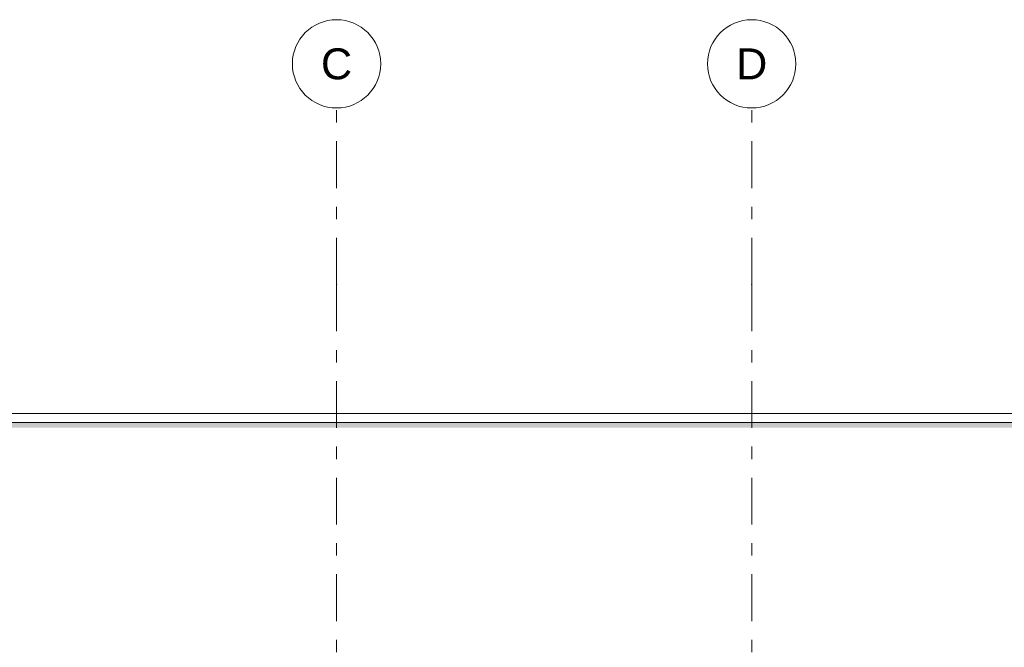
# Model space of a CAD drawing. Header units: millimetres. Extents: x -2373 to 36476, y -53000 to 10500.
# Tile 33 of 35: x 17314 to 22888, y 6946 to 10500. Entities that reach past the tile are written whole.
import ezdxf
from ezdxf.enums import TextEntityAlignment as Align

# ---------------------------------------------------------------- set-up
doc = ezdxf.new("R2010")
doc.units = ezdxf.units.MM
doc.header["$MEASUREMENT"] = 0
doc.linetypes.add('_TIRET COURT 1', pattern=[150, 75, -75])
doc.linetypes.add('Axe', pattern=[546.805537, 264.583325, -105.833328, 70.555556, -105.833328])
for name, color, linetype in [('Nouveau_2D - Dessin général', 7, 'Continuous'), ('Nouveau__Grille structurelle (axe_trame)', 7, 'Continuous'), ('Nouveau__Murs ext - Bardages', 7, 'Continuous'), ('Nouveau__Murs ext - Périphériques', 7, 'Continuous')]:
    doc.layers.add(name, color=color, linetype=linetype)
doc.styles.add('STYLE_GENERE_1', font='arial.ttf')

# ---------------------------------------------------------------- blocks, each defined once
blk = doc.blocks.new('Élément de coupe_11')
at = {"layer": 'Nouveau__Murs ext - Périphériques', "linetype": 'Continuous', "lineweight": 13}
blk.add_hatch(color=7, dxfattribs=at).paths.add_polyline_path([(10819.6, 8220), (10819.6, 8190.7), (27392.8, 8190.7), (27395.6, 8195.6), (27395.6, 8220)])
blk = doc.blocks.new('Élément de coupe_15')
at = {"layer": 'Nouveau__Murs ext - Bardages', "color": 7, "linetype": 'Continuous', "lineweight": 13}
for p, q in [((10805.6, 8270), (27409.6, 8270)), ((10805.6, 8220), (27409.6, 8220))]:
    blk.add_line(p, q, dxfattribs=at)
blk = doc.blocks.new('Marque grille standard[3]', base_point=(19107.6, 10000))
at = {"layer": 'Nouveau__Grille structurelle (axe_trame)', "color": 1, "linetype": 'Axe', "lineweight": 20}
for q in [(19107.6, 10000), (19107.6, -3000)]:
    blk.add_line((19107.6, 9000), q, dxfattribs=at)
at = {"layer": 'Nouveau__Grille structurelle (axe_trame)', "color": 7, "linetype": 'Continuous', "lineweight": 13}
blk.add_circle((19107.6, 10250), 250, dxfattribs=at)
at = {"layer": 'Nouveau__Grille structurelle (axe_trame)', "color": 1, "linetype": 'Axe', "lineweight": 20}
blk.add_point((19107.6, 9000), dxfattribs=at)
blk.add_point((19107.6, 9000), dxfattribs=at)
at = {"layer": 'Nouveau__Grille structurelle (axe_trame)', "color": 7, "lineweight": 13, "style": 'STYLE_GENERE_1'}
for tag, p in [('AC_MarkerText_1_0', (19107.6, 10337.5)), ('AC_MarkerText_1_1', (19107.6, -4162.5))]:
    blk.add_attdef(tag, text='', height=175, rotation=360, dxfattribs=at).set_placement(p, align=Align.TOP_CENTER)
blk = doc.blocks.new('Marque grille standard[4]', base_point=(21457.6, 10000))
at = {"layer": 'Nouveau__Grille structurelle (axe_trame)', "color": 1, "linetype": 'Axe', "lineweight": 20}
for q in [(21457.6, 10000), (21457.6, -3000)]:
    blk.add_line((21457.6, 9000), q, dxfattribs=at)
at = {"layer": 'Nouveau__Grille structurelle (axe_trame)', "color": 7, "linetype": 'Continuous', "lineweight": 13}
blk.add_circle((21457.6, 10250), 250, dxfattribs=at)
at = {"layer": 'Nouveau__Grille structurelle (axe_trame)', "color": 1, "linetype": 'Axe', "lineweight": 20}
blk.add_point((21457.6, 9000), dxfattribs=at)
blk.add_point((21457.6, 9000), dxfattribs=at)
at = {"layer": 'Nouveau__Grille structurelle (axe_trame)', "color": 7, "lineweight": 13, "style": 'STYLE_GENERE_1'}
for tag, p in [('AC_MarkerText_1_0', (21457.6, 10337.5)), ('AC_MarkerText_1_1', (21457.6, -4162.5))]:
    blk.add_attdef(tag, text='', height=175, rotation=360, dxfattribs=at).set_placement(p, align=Align.TOP_CENTER)

msp = doc.modelspace()

# ---------------------------------------------------------------- linework, layer by layer
at = {"layer": 'Nouveau_2D - Dessin général', "color": 7, "linetype": '_TIRET COURT 1', "lineweight": 13}
msp.add_line((26056.5, 8220), (7279.7, 8220), dxfattribs=at)

# ---------------------------------------------------------------- block references
at = {"layer": 'Nouveau__Grille structurelle (axe_trame)', "color": 7, "linetype": 'Continuous', "lineweight": 13}
ref = msp.add_blockref('Marque grille standard[3]', (19107.6, 10000), dxfattribs=at)
ref.add_attrib('AC_MarkerText_1', 'C', dxfattribs={"color": 7, "lineweight": 13, "height": 175, "rotation": 360, "style": 'STYLE_GENERE_1'}).set_placement((19107.6, 10337.5), align=Align.TOP_CENTER)
ref = msp.add_blockref('Marque grille standard[4]', (21457.6, 10000), dxfattribs=at)
ref.add_attrib('AC_MarkerText_1', 'D', dxfattribs={"color": 7, "lineweight": 13, "height": 175, "rotation": 360, "style": 'STYLE_GENERE_1'}).set_placement((21457.6, 10337.5), align=Align.TOP_CENTER)
at = {"layer": 'Nouveau__Murs ext - Bardages', "lineweight": 0}
msp.add_blockref('Élément de coupe_15', (0, 0), dxfattribs=at)
at = {"layer": 'Nouveau__Murs ext - Périphériques', "lineweight": 0}
msp.add_blockref('Élément de coupe_11', (0, 0), dxfattribs=at)

doc.saveas('drawing.dxf')
